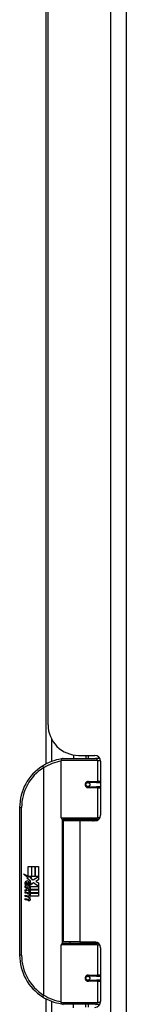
# Model space of a CAD drawing. Header units: inches. Extents: x 6 to 217, y 10 to 119.
# Tile 41 of 141: x 48.19 to 49.28, y 22.98 to 32.99. Entities that reach past the tile are written whole.
import ezdxf

# ---------------------------------------------------------------- set-up
doc = ezdxf.new("R2010")
doc.units = ezdxf.units.IN
doc.header["$MEASUREMENT"] = 0
doc.layers.add('Visible Edges(ANSI)', color=7, linetype='Continuous', lineweight=25)
doc.layers.add('Visible Tangent Edges(ANSI)', color=7, linetype='Continuous', lineweight=25)

msp = doc.modelspace()

# ---------------------------------------------------------------- linework, layer by layer
at = {"layer": 'Visible Edges(ANSI)'}
for p, q in [((49.276, 20.137), (49.276, 79.618)), ((48.457, 25.42), (48.457, 40.132)), ((48.476, 25.819), (48.476, 39.734)), ((48.611, 24.871), (48.611, 25.456)), ((48.631, 25.476), (48.961, 25.476)), ((48.736, 25.511), (48.736, 25.476)), ((48.788, 25.507), (48.954, 25.507)), ((48.862, 25.507), (48.862, 25.476)), ((49.005, 25.476), (48.961, 25.476)), ((49.013, 25.448), (49.013, 24.9)), ((48.878, 25.231), (48.878, 25.229)), ((48.97, 25.232), (48.883, 25.232)), ((48.886, 25.23), (48.886, 25.232)), ((48.97, 25.232), (49.013, 25.232)), ((48.883, 25.23), (48.878, 25.23)), ((48.883, 25.188), (48.97, 25.188)), ((48.886, 25.191), (48.887, 25.188)), ((49.013, 25.188), (48.97, 25.188)), ((48.186, 24.976), (48.186, 23.476)), ((48.964, 24.856), (48.627, 24.856)), ((48.799, 24.841), (48.631, 24.841)), ((48.631, 24.841), (48.631, 23.61)), ((48.703, 24.856), (48.703, 24.841)), ((48.954, 24.841), (48.799, 24.841)), ((48.894, 24.856), (48.894, 24.841)), ((48.964, 24.856), (48.992, 24.856)), ((48.274, 24.376), (48.306, 24.376)), ((48.274, 24.279), (48.274, 24.376)), ((48.306, 24.376), (48.306, 24.277)), ((48.311, 24.376), (48.343, 24.376)), ((48.311, 24.277), (48.311, 24.376)), ((48.343, 24.376), (48.343, 24.277)), ((48.347, 24.277), (48.347, 24.376)), ((48.347, 24.376), (48.379, 24.376)), ((48.379, 24.376), (48.379, 24.242)), ((48.226, 24.304), (48.274, 24.279)), ((48.272, 24.26), (48.226, 24.304)), ((48.258, 24.258), (48.272, 24.26)), ((48.302, 24.226), (48.258, 24.258)), ((48.277, 24.277), (48.307, 24.262)), ((48.306, 24.277), (48.277, 24.277)), ((48.307, 24.262), (48.297, 24.26)), ((48.297, 24.26), (48.325, 24.24)), ((48.343, 24.277), (48.311, 24.277)), ((48.325, 24.24), (48.378, 24.277)), ((48.378, 24.277), (48.347, 24.277)), ((48.379, 24.242), (48.353, 24.224)), ((48.241, 24.18), (48.269, 24.156)), ((48.241, 24.164), (48.241, 24.18)), ((48.26, 24.151), (48.241, 24.164)), ((48.241, 24.141), (48.26, 24.148)), ((48.241, 24.125), (48.241, 24.141)), ((48.269, 24.138), (48.241, 24.125)), ((48.252, 24.186), (48.243, 24.186)), ((48.26, 24.148), (48.26, 24.151)), ((48.264, 24.179), (48.264, 24.216)), ((48.269, 24.156), (48.295, 24.17)), ((48.295, 24.114), (48.269, 24.138)), ((48.273, 24.214), (48.273, 24.19)), ((48.295, 24.153), (48.277, 24.146)), ((48.277, 24.146), (48.277, 24.144)), ((48.277, 24.144), (48.295, 24.13)), ((48.28, 24.144), (48.298, 24.151)), ((48.379, 24.144), (48.28, 24.144)), ((48.288, 24.139), (48.379, 24.139)), ((48.298, 24.132), (48.288, 24.139)), ((48.291, 24.219), (48.302, 24.226)), ((48.295, 24.17), (48.295, 24.153)), ((48.295, 24.13), (48.295, 24.114)), ((48.298, 24.174), (48.378, 24.174)), ((48.298, 24.151), (48.298, 24.174)), ((48.298, 24.11), (48.298, 24.132)), ((48.329, 24.21), (48.299, 24.189)), ((48.378, 24.174), (48.329, 24.21)), ((48.353, 24.224), (48.379, 24.21)), ((48.379, 24.21), (48.379, 24.144)), ((48.379, 24.139), (48.379, 24.11)), ((48.241, 24.118), (48.295, 24.108)), ((48.241, 24.105), (48.241, 24.118)), ((48.263, 24.101), (48.241, 24.105)), ((48.241, 24.084), (48.275, 24.078)), ((48.241, 24.071), (48.241, 24.084)), ((48.263, 24.067), (48.241, 24.071)), ((48.241, 24.05), (48.275, 24.044)), ((48.241, 24.037), (48.241, 24.05)), ((48.275, 24.03), (48.241, 24.037)), ((48.286, 24.098), (48.286, 24.095)), ((48.295, 24.097), (48.286, 24.098)), ((48.292, 24.094), (48.298, 24.093)), ((48.295, 24.108), (48.295, 24.097)), ((48.379, 24.11), (48.298, 24.11)), ((48.298, 24.105), (48.379, 24.105)), ((48.298, 24.093), (48.298, 24.105)), ((48.379, 24.076), (48.299, 24.076)), ((48.379, 24.105), (48.379, 24.076)), ((48.611, 22.995), (48.611, 23.58)), ((48.627, 23.596), (48.964, 23.596)), ((48.799, 23.61), (48.631, 23.61)), ((48.703, 23.596), (48.703, 23.61)), ((48.799, 23.61), (48.954, 23.61)), ((48.894, 23.596), (48.894, 23.61)), ((48.992, 23.596), (48.964, 23.596)), ((49.013, 23.551), (49.013, 23.004)), ((48.97, 23.263), (48.883, 23.263)), ((48.886, 23.261), (48.887, 23.263)), ((48.97, 23.263), (49.013, 23.263)), ((48.878, 23.22), (48.878, 23.222)), ((48.878, 23.222), (48.883, 23.222)), ((48.883, 23.22), (48.97, 23.22)), ((48.886, 23.222), (48.886, 23.22)), ((49.013, 23.22), (48.97, 23.22)), ((48.457, 22.736), (48.457, 23.031)), ((48.961, 22.976), (48.631, 22.976)), ((48.736, 22.94), (48.736, 22.976)), ((48.862, 22.945), (48.862, 22.976)), ((48.961, 22.976), (49.005, 22.976))]:
    msp.add_line(p, q, dxfattribs=at)
at = {"layer": 'Visible Edges(ANSI)', "flags": 128}
for points in [[(48.618, 25.471), (48.618, 25.471), (48.618, 25.471), (48.617, 25.471), (48.617, 25.471), (48.617, 25.471), (48.617, 25.471), (48.616, 25.471), (48.616, 25.471), (48.616, 25.471), (48.616, 25.471), (48.615, 25.471), (48.615, 25.471), (48.615, 25.471), (48.615, 25.471), (48.614, 25.471), (48.614, 25.471), (48.614, 25.47), (48.614, 25.47), (48.613, 25.47), (48.613, 25.47), (48.613, 25.47), (48.613, 25.47), (48.612, 25.47), (48.612, 25.47)], [(48.883, 25.188), (48.881, 25.188), (48.878, 25.189), (48.875, 25.19), (48.873, 25.191), (48.871, 25.192), (48.868, 25.194), (48.866, 25.196), (48.865, 25.199), (48.863, 25.201), (48.862, 25.204), (48.862, 25.207), (48.862, 25.21), (48.862, 25.213), (48.862, 25.216), (48.863, 25.219), (48.865, 25.221), (48.866, 25.224), (48.868, 25.226), (48.871, 25.228), (48.873, 25.229), (48.875, 25.23), (48.878, 25.231), (48.881, 25.231), (48.883, 25.232)], [(48.93, 24.841), (48.933, 24.842), (48.935, 24.843), (48.938, 24.844), (48.94, 24.845), (48.943, 24.846), (48.945, 24.847), (48.948, 24.847), (48.951, 24.848), (48.953, 24.849), (48.956, 24.85), (48.958, 24.85), (48.961, 24.851), (48.963, 24.851), (48.966, 24.852), (48.968, 24.852), (48.971, 24.853), (48.974, 24.853), (48.976, 24.854), (48.979, 24.854), (48.981, 24.854), (48.984, 24.855), (48.987, 24.855), (48.989, 24.855), (48.992, 24.855)], [(48.992, 23.596), (48.989, 23.596), (48.987, 23.597), (48.984, 23.597), (48.981, 23.597), (48.979, 23.597), (48.976, 23.598), (48.974, 23.598), (48.971, 23.599), (48.968, 23.599), (48.966, 23.6), (48.963, 23.6), (48.961, 23.601), (48.958, 23.601), (48.956, 23.602), (48.953, 23.603), (48.951, 23.603), (48.948, 23.604), (48.945, 23.605), (48.943, 23.606), (48.94, 23.606), (48.938, 23.607), (48.935, 23.608), (48.933, 23.609), (48.93, 23.61)], [(48.883, 23.22), (48.881, 23.22), (48.878, 23.22), (48.875, 23.221), (48.873, 23.222), (48.871, 23.224), (48.868, 23.226), (48.866, 23.228), (48.865, 23.23), (48.863, 23.233), (48.862, 23.236), (48.862, 23.239), (48.862, 23.242), (48.862, 23.244), (48.862, 23.247), (48.863, 23.25), (48.865, 23.253), (48.866, 23.255), (48.868, 23.257), (48.871, 23.259), (48.873, 23.26), (48.875, 23.262), (48.878, 23.262), (48.881, 23.263), (48.883, 23.263)], [(48.612, 22.981), (48.612, 22.981), (48.613, 22.981), (48.613, 22.981), (48.613, 22.981), (48.613, 22.981), (48.614, 22.981), (48.614, 22.981), (48.614, 22.981), (48.614, 22.981), (48.615, 22.981), (48.615, 22.981), (48.615, 22.981), (48.615, 22.981), (48.616, 22.981), (48.616, 22.981), (48.616, 22.981), (48.616, 22.981), (48.617, 22.981), (48.617, 22.981), (48.617, 22.981), (48.617, 22.98), (48.618, 22.98), (48.618, 22.98), (48.618, 22.98)]]:
    msp.add_lwpolyline(points, dxfattribs=at)
at = {"layer": 'Visible Edges(ANSI)'}
for centre in [(48.883, 25.21), (48.883, 23.241)]:
    msp.add_circle(centre, 0.0197, dxfattribs=at)
for centre, radius, start, end in [((48.788, 25.819), 0.312, 180, 270), ((48.686, 24.976), 0.5, 98.5081, 122.2377), ((48.631, 25.456), 0.0197, 90, 180), ((48.954, 25.448), 0.0591, 0, 90), ((48.686, 24.976), 0.5, 122.2377, 180), ((48.883, 25.21), 0.0217, 279.147, 90), ((48.627, 24.871), 0.0157, 180, 270), ((48.954, 24.9), 0.0591, 270, 0), ((48.261, 24.21), 0.0197, 86.5646, 171.5605), ((48.26, 24.19), 0.0398, 44.1684, 86.5646), ((48.301, 24.204), 0.0607, 171.5605, 197.3343), ((48.281, 24.198), 0.0307, 154.6784, 202.5609), ((48.262, 24.207), 0.0096, 73.5261, 154.6784), ((48.276, 24.205), 0.0282, 246.1555, 293.8445), ((48.271, 24.198), 0.0168, 19.3797, 82.9975), ((48.278, 24.199), 0.00955, 241.4547, 321.1652), ((48.277, 24.2), 0.0109, 321.1652, 19.3797), ((48.281, 24.193), 0.0152, 293.8445, 355.0802), ((48.267, 24.197), 0.0299, 350.4085, 44.1684), ((48.267, 24.197), 0.033, 347.079, 43.1785), ((48.255, 24.055), 0.0465, 57.5992, 80), ((48.256, 24.021), 0.0465, 58.5584, 80.8257), ((48.277, 24.09), 0.0123, 260, 293.5571), ((48.277, 24.056), 0.0123, 259.9922, 293.5487), ((48.28, 24.059), 0.0288, 259, 288.4748), ((48.273, 24.083), 0.0126, 6.03, 57.5992), ((48.273, 24.05), 0.0126, 6.1027, 57.6083), ((48.28, 24.084), 0.006, 293.5571, 6.03), ((48.28, 24.05), 0.006, 293.5487, 6.1027), ((48.281, 24.092), 0.0288, 273.6169, 286.9928), ((48.272, 24.041), 0.0246, 359.6788, 63.9508), ((48.273, 24.074), 0.024, 359.4776, 57.4114), ((48.287, 24.074), 0.0101, 286.9928, 359.4776), ((48.286, 24.041), 0.0105, 288.4748, 359.6788), ((48.275, 24.076), 0.024, 358.7952, 46.5849), ((48.627, 23.58), 0.0157, 90, 180), ((48.954, 23.551), 0.0591, 0, 90), ((48.686, 23.476), 0.5, 180, 237.7623), ((48.883, 23.241), 0.0217, 270, 80.853), ((48.686, 23.476), 0.5, 237.7623, 261.4919), ((48.631, 22.995), 0.0197, 180, 270), ((48.954, 23.004), 0.0591, 270, 0)]:
    msp.add_arc(centre, radius, start, end, dxfattribs=at)
at = {"layer": 'Visible Tangent Edges(ANSI)'}
for p, q in [((49.115, 79.618), (49.115, 20.137)), ((48.511, 25.674), (48.511, 25.444)), ((48.98, 25.456), (48.611, 25.456)), ((48.886, 25.507), (48.886, 25.476)), ((48.98, 25.456), (49.012, 25.456)), ((48.98, 25.456), (48.98, 25.241)), ((48.419, 25.399), (48.43, 25.382)), ((48.43, 25.382), (48.43, 23.069)), ((48.43, 25.382), (48.434, 25.382)), ((48.434, 23.069), (48.434, 25.382)), ((48.886, 25.231), (48.886, 25.229)), ((48.888, 25.241), (48.98, 25.241)), ((49.013, 25.241), (48.98, 25.241)), ((48.886, 25.191), (48.886, 25.19)), ((48.98, 25.178), (48.888, 25.178)), ((48.98, 25.178), (48.98, 24.871)), ((48.98, 25.178), (49.013, 25.178)), ((48.186, 24.976), (48.206, 24.976)), ((48.206, 23.476), (48.206, 24.976)), ((48.611, 24.871), (48.98, 24.871)), ((48.619, 24.858), (48.619, 23.594)), ((48.799, 24.841), (48.799, 23.61)), ((49.005, 24.871), (48.98, 24.871)), ((48.98, 23.58), (48.611, 23.58)), ((48.98, 23.58), (49.005, 23.58)), ((48.98, 23.58), (48.98, 23.273)), ((48.206, 23.476), (48.186, 23.476)), ((48.886, 23.262), (48.886, 23.261)), ((48.888, 23.273), (48.98, 23.273)), ((49.013, 23.273), (48.98, 23.273)), ((48.886, 23.222), (48.886, 23.22)), ((48.98, 23.21), (48.888, 23.21)), ((48.98, 23.21), (48.98, 22.995)), ((48.98, 23.21), (49.013, 23.21)), ((48.43, 23.069), (48.419, 23.053)), ((48.434, 23.069), (48.43, 23.069)), ((48.511, 23.007), (48.511, 22.777)), ((48.611, 22.995), (48.98, 22.995)), ((48.886, 22.976), (48.886, 22.945)), ((49.012, 22.995), (48.98, 22.995))]:
    msp.add_line(p, q, dxfattribs=at)
at = {"layer": 'Visible Tangent Edges(ANSI)', "flags": 128}
for points in [[(48.888, 25.241), (48.884, 25.241), (48.88, 25.241), (48.876, 25.239), (48.872, 25.238), (48.868, 25.235), (48.865, 25.233), (48.862, 25.23), (48.859, 25.226), (48.857, 25.222), (48.856, 25.218), (48.855, 25.214), (48.855, 25.21), (48.855, 25.206), (48.856, 25.201), (48.857, 25.197), (48.86, 25.194), (48.862, 25.19), (48.865, 25.187), (48.868, 25.184), (48.872, 25.182), (48.876, 25.181), (48.88, 25.179), (48.884, 25.179), (48.888, 25.178)], [(48.992, 24.855), (48.988, 24.855), (48.984, 24.855), (48.98, 24.855), (48.975, 24.855), (48.971, 24.854), (48.967, 24.854), (48.963, 24.854), (48.959, 24.853), (48.955, 24.853), (48.951, 24.853), (48.946, 24.852), (48.942, 24.852), (48.938, 24.851), (48.934, 24.85), (48.93, 24.85), (48.926, 24.849), (48.922, 24.848), (48.918, 24.847), (48.914, 24.847), (48.91, 24.846), (48.906, 24.845), (48.902, 24.844), (48.898, 24.843), (48.894, 24.842)], [(48.894, 23.609), (48.898, 23.608), (48.902, 23.607), (48.906, 23.607), (48.91, 23.606), (48.914, 23.605), (48.918, 23.604), (48.922, 23.603), (48.926, 23.602), (48.93, 23.602), (48.934, 23.601), (48.938, 23.601), (48.942, 23.6), (48.946, 23.599), (48.951, 23.599), (48.955, 23.598), (48.959, 23.598), (48.963, 23.598), (48.967, 23.597), (48.971, 23.597), (48.975, 23.597), (48.98, 23.596), (48.984, 23.596), (48.988, 23.596), (48.992, 23.596)], [(48.888, 23.273), (48.884, 23.273), (48.88, 23.272), (48.876, 23.271), (48.872, 23.269), (48.868, 23.267), (48.865, 23.264), (48.862, 23.261), (48.86, 23.258), (48.857, 23.254), (48.856, 23.25), (48.855, 23.246), (48.855, 23.242), (48.855, 23.237), (48.856, 23.233), (48.857, 23.229), (48.859, 23.225), (48.862, 23.222), (48.865, 23.219), (48.868, 23.216), (48.872, 23.214), (48.876, 23.212), (48.88, 23.211), (48.884, 23.21), (48.888, 23.21)]]:
    msp.add_lwpolyline(points, dxfattribs=at)
at = {"layer": 'Visible Tangent Edges(ANSI)'}
for centre, start, end in [((48.69, 24.976), 99.4349, 122.2377), ((48.686, 24.976), 122.2377, 180), ((48.686, 23.476), 180, 237.7623), ((48.69, 23.476), 237.7623, 260.5651)]:
    msp.add_arc(centre, 0.48, start, end, dxfattribs=at)
for centre, major_axis, ratio, start_param, end_param in [((48.615, 25.451), (-0.0029, 0.0195), 0.187781, 5.698095, 6.283185), ((48.961, 25.456), (0, 0.0197), 0.965926, 4.712389, 6.283185), ((48.43, 25.382), (-0.0105, 0.0167), 0.161367, 4.610972, 6.283185), ((48.883, 25.241), (0, -0.00984), 0.476565, 0, 1.570796), ((48.97, 25.241), (0, -0.00984), 0.965926, 0, 1.570796), ((48.883, 25.178), (0, 0.00984), 0.476565, 4.712389, 6.283185), ((48.97, 25.178), (0, 0.00984), 0.965926, 4.712389, 6.283185), ((48.964, 24.871), (0, -0.0157), 0.965926, 0, 1.570796), ((48.964, 23.58), (0, 0.0157), 0.965926, 4.712389, 6.283185), ((48.883, 23.273), (0, -0.00984), 0.476565, 0, 1.570796), ((48.97, 23.273), (0, -0.00984), 0.965926, 0, 1.570796), ((48.883, 23.21), (0, 0.00984), 0.476565, 4.712389, 6.283185), ((48.97, 23.21), (0, 0.00984), 0.965926, 4.712389, 6.283185), ((48.43, 23.069), (-0.0105, -0.0167), 0.161367, 0, 1.672214), ((48.615, 23.001), (-0.0029, -0.0195), 0.187781, 0, 0.58509), ((48.961, 22.995), (0, -0.0197), 0.965926, 0, 1.570796)]:
    msp.add_ellipse(centre, major_axis=major_axis, ratio=ratio, start_param=start_param, end_param=end_param, dxfattribs=at)

doc.saveas('drawing.dxf')
